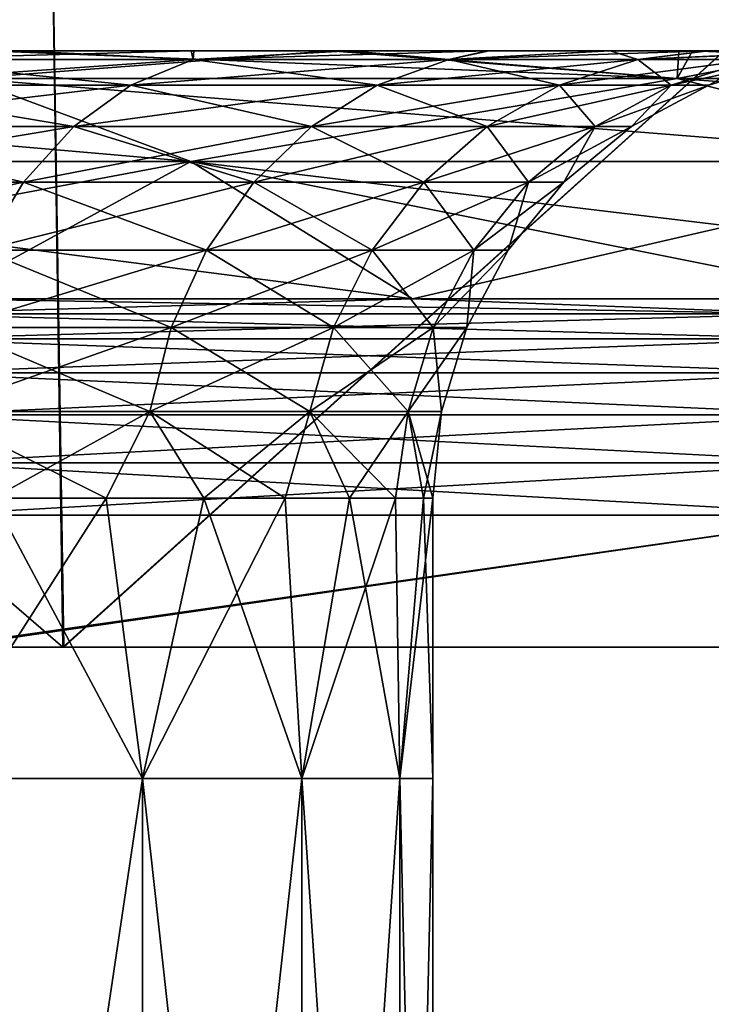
# Model space of a CAD drawing. Header units: millimetres. Extents: x -6.5 to 6.5, y -3 to 1.2.
# Tile 30 of 43: x 1.023 to 1.487, y -0.239 to 0.421. Entities that reach past the tile are written whole.
import ezdxf

# ---------------------------------------------------------------- set-up
doc = ezdxf.new("R2010")
doc.units = ezdxf.units.MM
doc.header["$LTSCALE"] = 65.185185
for name, color, linetype in [('1', 7, 'CONTINUOUS'), ('2', 7, 'CONTINUOUS'), ('3', 7, 'CONTINUOUS'), ('37', 7, 'CONTINUOUS'), ('38', 7, 'CONTINUOUS'), ('39', 7, 'CONTINUOUS'), ('4', 7, 'CONTINUOUS'), ('40', 7, 'CONTINUOUS'), ('41', 7, 'CONTINUOUS'), ('42', 7, 'CONTINUOUS'), ('43', 7, 'CONTINUOUS'), ('44', 7, 'CONTINUOUS'), ('45', 7, 'CONTINUOUS'), ('7', 7, 'CONTINUOUS')]:
    doc.layers.add(name, color=color, linetype=linetype)

msp = doc.modelspace()

# ---------------------------------------------------------------- linework, layer by layer
at = {"layer": '1', "linetype": 'Continuous'}
for points in [[(1.58679, 0.08859, -5.30024), (0.96074, 0.08859, -5.44862), (0.96704, 0, -5.47159), (1.58679, 0.08859, -5.30024)], [(1.59999, 0, -5.32081), (1.58679, 0.08859, -5.30024), (0.96704, 0, -5.47159), (1.59999, 0, -5.32081)]]:
    msp.add_3dface(points, dxfattribs=at)
at = {"layer": '2', "linetype": 'Continuous'}
for points in [[(1.58679, 0.08859, 5.30024), (0.97356, 0, 5.47043), (0.96074, 0.08859, 5.44862), (1.58679, 0.08859, 5.30024)], [(1.60629, 0, 5.31891), (0.97356, 0, 5.47043), (1.58679, 0.08859, 5.30024), (1.60629, 0, 5.31891)]]:
    msp.add_3dface(points, dxfattribs=at)
at = {"layer": '3', "linetype": 'Continuous'}
for points in [[(0.35147, 0, 6.49041), (0.43168, 0, 6.12165), (1.05177, 0, 6.41434), (0.35147, 0, 6.49041)], [(1.05248, 0, -6.41422), (0.46733, 0, -5.53655), (0.35219, 0, -6.49037), (1.05248, 0, -6.41422)], [(0.43168, 0, 6.12165), (0.97356, 0, 5.47043), (1.29502, 0, 6.12165), (0.43168, 0, 6.12165)], [(0.43168, 0, 6.12165), (1.29502, 0, 6.12165), (1.05177, 0, 6.41434), (0.43168, 0, 6.12165)], [(0.96704, 0, -5.47159), (0.46733, 0, -5.53655), (1.1993, 0, -5.52999), (0.96704, 0, -5.47159)], [(1.1993, 0, -5.52999), (0.46733, 0, -5.53655), (1.05248, 0, -6.41422), (1.1993, 0, -5.52999)], [(1.59999, 0, -5.32081), (0.96704, 0, -5.47159), (1.1993, 0, -5.52999), (1.59999, 0, -5.32081)], [(0.97356, 0, 5.47043), (1.60629, 0, 5.31891), (1.29502, 0, 6.12165), (0.97356, 0, 5.47043)], [(1.29502, 0, 6.12165), (1.74003, 0, 6.2627), (1.05177, 0, 6.41434), (1.29502, 0, 6.12165)], [(1.74072, 0, -6.26251), (1.1993, 0, -5.52999), (1.05248, 0, -6.41422), (1.74072, 0, -6.26251)], [(1.59999, 0, -5.32081), (1.1993, 0, -5.52999), (1.93228, 0, -5.52999), (1.59999, 0, -5.32081)], [(1.93228, 0, -5.52999), (1.1993, 0, -5.52999), (1.74072, 0, -6.26251), (1.93228, 0, -5.52999)], [(1.60629, 0, 5.31891), (2.06702, 0, 5.15739), (1.29502, 0, 6.12165), (1.60629, 0, 5.31891)], [(1.29502, 0, 6.12165), (2.06702, 0, 5.15739), (2.16087, 0, 6.13027), (1.29502, 0, 6.12165)], [(1.29502, 0, 6.12165), (2.16087, 0, 6.13027), (1.74003, 0, 6.2627), (1.29502, 0, 6.12165)]]:
    msp.add_3dface(points, dxfattribs=at)
at = {"layer": '37', "linetype": 'Continuous'}
for points in [[(0.96882, 0.2337, 5.28665), (1.28625, 0.2337, 5.21851), (0.93961, 0.22361, 5.32879), (0.96882, 0.2337, 5.28665)], [(0.93961, 0.22361, 5.32879), (1.28625, 0.2337, 5.21851), (1.55189, 0.22361, 5.18367), (0.93961, 0.22361, 5.32879)], [(1.28625, 0.2337, 5.21851), (1.59899, 0.2337, 5.13133), (1.55189, 0.22361, 5.18367), (1.28625, 0.2337, 5.21851)], [(0.93961, 0.22361, 5.32879), (1.55189, 0.22361, 5.18367), (0.94548, 0.20686, 5.36207), (0.93961, 0.22361, 5.32879)], [(0.94548, 0.20686, 5.36207), (1.55189, 0.22361, 5.18367), (1.56158, 0.20686, 5.21605), (0.94548, 0.20686, 5.36207)], [(0.94548, 0.20686, 5.36207), (1.56158, 0.20686, 5.21605), (0.9507, 0.18407, 5.39166), (0.94548, 0.20686, 5.36207)], [(0.9507, 0.18407, 5.39166), (1.56158, 0.20686, 5.21605), (1.5702, 0.18407, 5.24484), (0.9507, 0.18407, 5.39166)], [(0.9507, 0.18407, 5.39166), (1.5702, 0.18407, 5.24484), (0.95508, 0.15604, 5.41652), (0.9507, 0.18407, 5.39166)], [(0.95508, 0.15604, 5.41652), (1.5702, 0.18407, 5.24484), (1.57744, 0.15604, 5.26901), (0.95508, 0.15604, 5.41652)], [(0.95508, 0.15604, 5.41652), (1.57744, 0.15604, 5.26901), (0.95847, 0.12377, 5.43574), (0.95508, 0.15604, 5.41652)], [(0.95847, 0.12377, 5.43574), (1.57744, 0.15604, 5.26901), (1.58304, 0.12377, 5.28772), (0.95847, 0.12377, 5.43574)], [(0.96074, 0.08859, 5.44862), (0.95847, 0.12377, 5.43574), (1.58304, 0.12377, 5.28772), (0.96074, 0.08859, 5.44862)], [(1.58679, 0.08859, 5.30024), (0.96074, 0.08859, 5.44862), (1.58304, 0.12377, 5.28772), (1.58679, 0.08859, 5.30024)]]:
    msp.add_3dface(points, dxfattribs=at)
at = {"layer": '38', "linetype": 'Continuous'}
for points in [[(1.46374, 0.38148, 3.85957), (0.98785, 0.38148, 4.00786), (1.23164, 0.4, 3.27613), (1.46374, 0.38148, 3.85957)], [(1.23164, 0.4, 3.27613), (0.98785, 0.38148, 4.00786), (0.99207, 0.4, 3.35634), (1.23164, 0.4, 3.27613)], [(1.46494, 0.4, 3.1786), (1.46374, 0.38148, 3.85957), (1.23164, 0.4, 3.27613), (1.46494, 0.4, 3.1786)], [(1.91829, 0.38148, 3.65499), (1.46374, 0.38148, 3.85957), (1.5601, 0.4, 3.13299), (1.91829, 0.38148, 3.65499)], [(1.5601, 0.4, 3.13299), (1.46374, 0.38148, 3.85957), (1.46494, 0.4, 3.1786), (1.5601, 0.4, 3.13299)], [(1.13772, 0.32591, 4.61591), (0.57304, 0.32591, 4.71939), (0.98785, 0.38148, 4.00786), (1.13772, 0.32591, 4.61591)], [(1.46374, 0.38148, 3.85957), (1.13772, 0.32591, 4.61591), (0.98785, 0.38148, 4.00786), (1.46374, 0.38148, 3.85957)], [(1.68581, 0.32591, 4.44512), (1.13772, 0.32591, 4.61591), (1.46374, 0.38148, 3.85957), (1.68581, 0.32591, 4.44512)], [(1.91829, 0.38148, 3.65499), (1.68581, 0.32591, 4.44512), (1.46374, 0.38148, 3.85957), (1.91829, 0.38148, 3.65499)], [(1.13772, 0.32591, 4.61591), (0.64785, 0.2337, 5.3355), (0.57304, 0.32591, 4.71939), (1.13772, 0.32591, 4.61591)], [(0.96882, 0.2337, 5.28665), (0.64785, 0.2337, 5.3355), (1.13772, 0.32591, 4.61591), (0.96882, 0.2337, 5.28665)], [(1.28625, 0.2337, 5.21851), (0.96882, 0.2337, 5.28665), (1.13772, 0.32591, 4.61591), (1.28625, 0.2337, 5.21851)], [(1.68581, 0.32591, 4.44512), (1.28625, 0.2337, 5.21851), (1.13772, 0.32591, 4.61591), (1.68581, 0.32591, 4.44512)], [(1.59899, 0.2337, 5.13133), (1.28625, 0.2337, 5.21851), (1.68581, 0.32591, 4.44512), (1.59899, 0.2337, 5.13133)]]:
    msp.add_3dface(points, dxfattribs=at)
at = {"layer": '39', "linetype": 'Continuous'}
for points in [[(1.46374, 0.38148, -3.85957), (1.00148, 0.4, -3.35354), (0.98785, 0.38148, -4.00786), (1.46374, 0.38148, -3.85957)], [(1.24097, 0.4, -3.27261), (1.00148, 0.4, -3.35354), (1.46374, 0.38148, -3.85957), (1.24097, 0.4, -3.27261)], [(1.47413, 0.4, -3.17435), (1.24097, 0.4, -3.27261), (1.46374, 0.38148, -3.85957), (1.47413, 0.4, -3.17435)], [(1.91829, 0.38148, -3.65499), (1.47413, 0.4, -3.17435), (1.46374, 0.38148, -3.85957), (1.91829, 0.38148, -3.65499)], [(1.56007, 0.4, -3.13301), (1.47413, 0.4, -3.17435), (1.91829, 0.38148, -3.65499), (1.56007, 0.4, -3.13301)], [(0.57304, 0.32591, -4.71939), (1.13772, 0.32591, -4.61591), (0.49755, 0.38148, -4.09771), (0.57304, 0.32591, -4.71939)], [(1.13772, 0.32591, -4.61591), (0.98785, 0.38148, -4.00786), (0.49755, 0.38148, -4.09771), (1.13772, 0.32591, -4.61591)], [(1.13772, 0.32591, -4.61591), (1.68581, 0.32591, -4.44512), (0.98785, 0.38148, -4.00786), (1.13772, 0.32591, -4.61591)], [(1.68581, 0.32591, -4.44512), (1.46374, 0.38148, -3.85957), (0.98785, 0.38148, -4.00786), (1.68581, 0.32591, -4.44512)], [(1.68581, 0.32591, -4.44512), (2.20932, 0.32591, -4.2095), (1.46374, 0.38148, -3.85957), (1.68581, 0.32591, -4.44512)], [(2.20932, 0.32591, -4.2095), (1.91829, 0.38148, -3.65499), (1.46374, 0.38148, -3.85957), (2.20932, 0.32591, -4.2095)], [(0.96882, 0.2337, -5.28665), (1.28625, 0.2337, -5.21851), (0.57304, 0.32591, -4.71939), (0.96882, 0.2337, -5.28665)], [(0.57304, 0.32591, -4.71939), (1.28625, 0.2337, -5.21851), (1.13772, 0.32591, -4.61591), (0.57304, 0.32591, -4.71939)], [(1.59899, 0.2337, -5.13133), (1.90589, 0.2337, -5.02542), (1.13772, 0.32591, -4.61591), (1.59899, 0.2337, -5.13133)], [(1.13772, 0.32591, -4.61591), (1.90589, 0.2337, -5.02542), (1.68581, 0.32591, -4.44512), (1.13772, 0.32591, -4.61591)], [(1.28625, 0.2337, -5.21851), (1.59899, 0.2337, -5.13133), (1.13772, 0.32591, -4.61591), (1.28625, 0.2337, -5.21851)]]:
    msp.add_3dface(points, dxfattribs=at)
at = {"layer": '4', "linetype": 'Continuous'}
for points in [[(1.04299, 0.60714, -6.36195), (0.35219, 0, -6.49037), (0.34903, 0.60714, -6.43743), (1.04299, 0.60714, -6.36195)], [(1.05248, 0, -6.41422), (0.35219, 0, -6.49037), (1.04299, 0.60714, -6.36195), (1.05248, 0, -6.41422)], [(1.72472, 0.60714, -6.21189), (1.05248, 0, -6.41422), (1.04299, 0.60714, -6.36195), (1.72472, 0.60714, -6.21189)], [(1.74072, 0, -6.26251), (1.05248, 0, -6.41422), (1.72472, 0.60714, -6.21189), (1.74072, 0, -6.26251)]]:
    msp.add_3dface(points, dxfattribs=at)
at = {"layer": '40', "linetype": 'Continuous'}
for points in [[(1.55189, 0.22361, -5.18367), (0.96882, 0.2337, -5.28665), (0.93961, 0.22361, -5.32879), (1.55189, 0.22361, -5.18367)], [(1.28625, 0.2337, -5.21851), (0.96882, 0.2337, -5.28665), (1.55189, 0.22361, -5.18367), (1.28625, 0.2337, -5.21851)], [(1.59899, 0.2337, -5.13133), (1.28625, 0.2337, -5.21851), (1.55189, 0.22361, -5.18367), (1.59899, 0.2337, -5.13133)], [(1.55189, 0.22361, -5.18367), (0.93961, 0.22361, -5.32879), (1.56158, 0.20686, -5.21605), (1.55189, 0.22361, -5.18367)], [(0.93961, 0.22361, -5.32879), (0.94548, 0.20686, -5.36207), (1.56158, 0.20686, -5.21605), (0.93961, 0.22361, -5.32879)], [(0.9507, 0.18407, -5.39166), (1.5702, 0.18407, -5.24484), (0.94548, 0.20686, -5.36207), (0.9507, 0.18407, -5.39166)], [(0.94548, 0.20686, -5.36207), (1.5702, 0.18407, -5.24484), (1.56158, 0.20686, -5.21605), (0.94548, 0.20686, -5.36207)], [(0.95508, 0.15604, -5.41652), (1.57744, 0.15604, -5.26901), (0.9507, 0.18407, -5.39166), (0.95508, 0.15604, -5.41652)], [(0.9507, 0.18407, -5.39166), (1.57744, 0.15604, -5.26901), (1.5702, 0.18407, -5.24484), (0.9507, 0.18407, -5.39166)], [(0.95847, 0.12377, -5.43574), (1.58304, 0.12377, -5.28772), (0.95508, 0.15604, -5.41652), (0.95847, 0.12377, -5.43574)], [(0.95508, 0.15604, -5.41652), (1.58304, 0.12377, -5.28772), (1.57744, 0.15604, -5.26901), (0.95508, 0.15604, -5.41652)], [(0.96074, 0.08859, -5.44862), (1.58679, 0.08859, -5.30024), (0.95847, 0.12377, -5.43574), (0.96074, 0.08859, -5.44862)], [(0.95847, 0.12377, -5.43574), (1.58679, 0.08859, -5.30024), (1.58304, 0.12377, -5.28772), (0.95847, 0.12377, -5.43574)]]:
    msp.add_3dface(points, dxfattribs=at)
at = {"layer": '41', "linetype": 'Continuous'}
for points in [[(1.5601, 0.4, 3.13299), (1.46494, 0.4, 3.1786), (0.58806, 0.4, 2.79365), (1.5601, 0.4, 3.13299)], [(1.55903, 0.4, 2.20314), (1.5601, 0.4, 3.13299), (0.58806, 0.4, 2.79365), (1.55903, 0.4, 2.20314)], [(1.46494, 0.4, 3.1786), (1.23164, 0.4, 3.27613), (0.58806, 0.4, 2.79365), (1.46494, 0.4, 3.1786)], [(1.23164, 0.4, 3.27613), (0.99207, 0.4, 3.35634), (0.58806, 0.4, 2.79365), (1.23164, 0.4, 3.27613)], [(0.58839, 0.4, -3.45011), (1.56007, 0.4, -3.13301), (0.58806, 0.4, -2.7938), (0.58839, 0.4, -3.45011)], [(1.56007, 0.4, -3.13301), (1.55903, 0.4, -2.2032), (0.58806, 0.4, -2.7938), (1.56007, 0.4, -3.13301)], [(1.55903, 0.4, -2.2032), (1.55903, 0.4, -1.27526), (0.58806, 0.4, -2.13948), (1.55903, 0.4, -2.2032)], [(1.55903, 0.4, -2.2032), (0.58806, 0.4, -2.13948), (0.58806, 0.4, -2.7938), (1.55903, 0.4, -2.2032)], [(1.55903, 0.4, -1.27526), (0.58948, 0.4, -1.48743), (0.58806, 0.4, -2.13948), (1.55903, 0.4, -1.27526)], [(0.58959, 0.4, 1.48738), (1.55903, 0.4, 2.20314), (0.58806, 0.4, 2.13929), (0.58959, 0.4, 1.48738)], [(0.58806, 0.4, 2.13929), (1.55903, 0.4, 2.20314), (0.58806, 0.4, 2.79365), (0.58806, 0.4, 2.13929)], [(0.58839, 0.4, -3.45011), (1.00148, 0.4, -3.35354), (1.24097, 0.4, -3.27261), (0.58839, 0.4, -3.45011)], [(0.58839, 0.4, -3.45011), (1.24097, 0.4, -3.27261), (1.47413, 0.4, -3.17435), (0.58839, 0.4, -3.45011)], [(0.58839, 0.4, -3.45011), (1.47413, 0.4, -3.17435), (1.56007, 0.4, -3.13301), (0.58839, 0.4, -3.45011)], [(0.58948, 0.4, -1.48743), (1.55903, 0.4, -1.27526), (0.61559, 0.4, -1.47684), (0.58948, 0.4, -1.48743)], [(0.61797, 0.4, 1.47584), (1.55903, 0.4, 2.20314), (0.58959, 0.4, 1.48738), (0.61797, 0.4, 1.47584)], [(0.61559, 0.4, -1.47684), (1.55903, 0.4, -1.27526), (0.75693, 0.4, -1.40904), (0.61559, 0.4, -1.47684)], [(0.75925, 0.4, 1.40776), (1.55903, 0.4, 2.20314), (0.61797, 0.4, 1.47584), (0.75925, 0.4, 1.40776)], [(0.75693, 0.4, -1.40904), (1.55903, 0.4, -1.27526), (0.89362, 0.4, -1.32609), (0.75693, 0.4, -1.40904)], [(0.89587, 0.4, 1.32451), (1.55903, 0.4, 2.20314), (0.75925, 0.4, 1.40776), (0.89587, 0.4, 1.32451)], [(0.89362, 0.4, -1.32609), (1.55903, 0.4, -1.27526), (1.02186, 0.4, -1.23053), (0.89362, 0.4, -1.32609)], [(1.55903, 0.4, 1.27523), (1.55903, 0.4, 2.20314), (0.89587, 0.4, 1.32451), (1.55903, 0.4, 1.27523)], [(1.02401, 0.4, 1.22869), (1.55903, 0.4, 1.27523), (0.89587, 0.4, 1.32451), (1.02401, 0.4, 1.22869)], [(1.02186, 0.4, -1.23053), (1.55903, 0.4, -1.27526), (1.13783, 0.4, -1.12487), (1.02186, 0.4, -1.23053)], [(1.13981, 0.4, 1.12286), (1.55903, 0.4, 1.27523), (1.02401, 0.4, 1.22869), (1.13981, 0.4, 1.12286)], [(1.13783, 0.4, -1.12487), (1.55903, 0.4, -1.27526), (1.24217, 0.4, -1.00709), (1.13783, 0.4, -1.12487)], [(1.24388, 0.4, 1.00502), (1.55903, 0.4, 1.27523), (1.13981, 0.4, 1.12286), (1.24388, 0.4, 1.00502)], [(1.24217, 0.4, -1.00709), (1.55903, 0.4, -1.27526), (1.33637, 0.4, -0.87674), (1.24217, 0.4, -1.00709)], [(1.33773, 0.4, 0.8747), (1.55903, 0.4, 1.27523), (1.24388, 0.4, 1.00502), (1.33773, 0.4, 0.8747)], [(1.33637, 0.4, -0.87674), (1.55903, 0.4, -1.27526), (1.41786, 0.4, -0.73871), (1.33637, 0.4, -0.87674)], [(1.41886, 0.4, 0.73677), (1.55903, 0.4, 1.27523), (1.33773, 0.4, 0.8747), (1.41886, 0.4, 0.73677)], [(1.41786, 0.4, -0.73871), (1.55903, 0.4, -1.27526), (1.48411, 0.4, -0.59787), (1.41786, 0.4, -0.73871)], [(1.48481, 0.4, 0.59614), (1.55903, 0.4, 1.27523), (1.41886, 0.4, 0.73677), (1.48481, 0.4, 0.59614)], [(1.55903, 0.4, -1.27526), (1.56242, 0.4, -0.34837), (1.48411, 0.4, -0.59787), (1.55903, 0.4, -1.27526)], [(1.56249, 0.4, 0.34837), (1.55903, 0.4, 1.27523), (1.48481, 0.4, 0.59614), (1.56249, 0.4, 0.34837)]]:
    msp.add_3dface(points, dxfattribs=at)
at = {"layer": '42', "linetype": 'Continuous'}
for points in [[(1.02186, 0.4, -1.23053), (1.13783, 0.4, -1.12487), (0.92894, 0.39424, -1.23012), (1.02186, 0.4, -1.23053)], [(0.92894, 0.39424, -1.23012), (1.13783, 0.4, -1.12487), (1.13916, 0.39424, -1.03848), (0.92894, 0.39424, -1.23012)], [(1.13783, 0.4, -1.12487), (1.24217, 0.4, -1.00709), (1.13916, 0.39424, -1.03848), (1.13783, 0.4, -1.12487)], [(1.24217, 0.4, -1.00709), (1.33637, 0.4, -0.87674), (1.13916, 0.39424, -1.03848), (1.24217, 0.4, -1.00709)], [(1.13916, 0.39424, -1.03848), (1.33637, 0.4, -0.87674), (1.31059, 0.39424, -0.81148), (1.13916, 0.39424, -1.03848)], [(1.33637, 0.4, -0.87674), (1.41786, 0.4, -0.73871), (1.31059, 0.39424, -0.81148), (1.33637, 0.4, -0.87674)], [(1.41786, 0.4, -0.73871), (1.48411, 0.4, -0.59787), (1.31059, 0.39424, -0.81148), (1.41786, 0.4, -0.73871)], [(1.31059, 0.39424, -0.81148), (1.48411, 0.4, -0.59787), (1.43738, 0.39424, -0.55684), (1.31059, 0.39424, -0.81148)], [(1.56242, 0.4, -0.34837), (1.57085, 0.4, -0.30779), (1.43738, 0.39424, -0.55684), (1.56242, 0.4, -0.34837)], [(1.48411, 0.4, -0.59787), (1.56242, 0.4, -0.34837), (1.43738, 0.39424, -0.55684), (1.48411, 0.4, -0.59787)], [(1.43738, 0.39424, -0.55684), (1.57085, 0.4, -0.30779), (1.51523, 0.39424, -0.28324), (1.43738, 0.39424, -0.55684)], [(0.92894, 0.39424, -1.23012), (1.13916, 0.39424, -1.03848), (0.895, 0.37714, -1.18517), (0.92894, 0.39424, -1.23012)], [(0.895, 0.37714, -1.18517), (1.13916, 0.39424, -1.03848), (1.09753, 0.37714, -1.00053), (0.895, 0.37714, -1.18517)], [(1.13916, 0.39424, -1.03848), (1.31059, 0.39424, -0.81148), (1.09753, 0.37714, -1.00053), (1.13916, 0.39424, -1.03848)], [(1.09753, 0.37714, -1.00053), (1.31059, 0.39424, -0.81148), (1.26269, 0.37714, -0.78183), (1.09753, 0.37714, -1.00053)], [(1.31059, 0.39424, -0.81148), (1.43738, 0.39424, -0.55684), (1.26269, 0.37714, -0.78183), (1.31059, 0.39424, -0.81148)], [(1.26269, 0.37714, -0.78183), (1.43738, 0.39424, -0.55684), (1.38485, 0.37714, -0.53649), (1.26269, 0.37714, -0.78183)], [(1.43738, 0.39424, -0.55684), (1.51523, 0.39424, -0.28324), (1.38485, 0.37714, -0.53649), (1.43738, 0.39424, -0.55684)], [(1.38485, 0.37714, -0.53649), (1.51523, 0.39424, -0.28324), (1.45985, 0.37714, -0.27289), (1.38485, 0.37714, -0.53649)], [(1.51523, 0.39424, -0.28324), (1.54147, 0.39424, 0), (1.45985, 0.37714, -0.27289), (1.51523, 0.39424, -0.28324)], [(1.45985, 0.37714, -0.27289), (1.54147, 0.39424, 0), (1.48514, 0.37714, 0), (1.45985, 0.37714, -0.27289)], [(0.895, 0.37714, -1.18517), (1.09753, 0.37714, -1.00053), (0.86371, 0.34938, -1.14374), (0.895, 0.37714, -1.18517)], [(0.86371, 0.34938, -1.14374), (1.09753, 0.37714, -1.00053), (1.05917, 0.34938, -0.96556), (0.86371, 0.34938, -1.14374)], [(1.09753, 0.37714, -1.00053), (1.26269, 0.37714, -0.78183), (1.05917, 0.34938, -0.96556), (1.09753, 0.37714, -1.00053)], [(1.05917, 0.34938, -0.96556), (1.26269, 0.37714, -0.78183), (1.21856, 0.34938, -0.7545), (1.05917, 0.34938, -0.96556)], [(1.26269, 0.37714, -0.78183), (1.38485, 0.37714, -0.53649), (1.21856, 0.34938, -0.7545), (1.26269, 0.37714, -0.78183)], [(1.21856, 0.34938, -0.7545), (1.38485, 0.37714, -0.53649), (1.33645, 0.34938, -0.51774), (1.21856, 0.34938, -0.7545)], [(1.38485, 0.37714, -0.53649), (1.45985, 0.37714, -0.27289), (1.33645, 0.34938, -0.51774), (1.38485, 0.37714, -0.53649)], [(1.33645, 0.34938, -0.51774), (1.45985, 0.37714, -0.27289), (1.40883, 0.34938, -0.26336), (1.33645, 0.34938, -0.51774)], [(1.45985, 0.37714, -0.27289), (1.48514, 0.37714, 0), (1.40883, 0.34938, -0.26336), (1.45985, 0.37714, -0.27289)], [(1.40883, 0.34938, -0.26336), (1.48514, 0.37714, 0), (1.43323, 0.34938, 0), (1.40883, 0.34938, -0.26336)], [(0.86371, 0.34938, -1.14374), (1.05917, 0.34938, -0.96556), (0.8363, 0.31201, -1.10744), (0.86371, 0.34938, -1.14374)], [(0.8363, 0.31201, -1.10744), (1.05917, 0.34938, -0.96556), (1.02555, 0.31201, -0.93492), (0.8363, 0.31201, -1.10744)], [(1.05917, 0.34938, -0.96556), (1.21856, 0.34938, -0.7545), (1.02555, 0.31201, -0.93492), (1.05917, 0.34938, -0.96556)], [(1.02555, 0.31201, -0.93492), (1.21856, 0.34938, -0.7545), (1.17988, 0.31201, -0.73055), (1.02555, 0.31201, -0.93492)], [(1.21856, 0.34938, -0.7545), (1.33645, 0.34938, -0.51774), (1.17988, 0.31201, -0.73055), (1.21856, 0.34938, -0.7545)], [(1.17988, 0.31201, -0.73055), (1.33645, 0.34938, -0.51774), (1.29403, 0.31201, -0.50131), (1.17988, 0.31201, -0.73055)], [(1.33645, 0.34938, -0.51774), (1.40883, 0.34938, -0.26336), (1.29403, 0.31201, -0.50131), (1.33645, 0.34938, -0.51774)], [(1.29403, 0.31201, -0.50131), (1.40883, 0.34938, -0.26336), (1.36411, 0.31201, -0.255), (1.29403, 0.31201, -0.50131)], [(1.40883, 0.34938, -0.26336), (1.43323, 0.34938, 0), (1.36411, 0.31201, -0.255), (1.40883, 0.34938, -0.26336)], [(1.36411, 0.31201, -0.255), (1.43323, 0.34938, 0), (1.38774, 0.31201, 0), (1.36411, 0.31201, -0.255)], [(0.8363, 0.31201, -1.10744), (1.02555, 0.31201, -0.93492), (0.81381, 0.26648, -1.07767), (0.8363, 0.31201, -1.10744)], [(0.81381, 0.26648, -1.07767), (1.02555, 0.31201, -0.93492), (0.99798, 0.26648, -0.90978), (0.81381, 0.26648, -1.07767)], [(1.02555, 0.31201, -0.93492), (1.17988, 0.31201, -0.73055), (0.99798, 0.26648, -0.90978), (1.02555, 0.31201, -0.93492)], [(0.99798, 0.26648, -0.90978), (1.17988, 0.31201, -0.73055), (1.14816, 0.26648, -0.71091), (0.99798, 0.26648, -0.90978)], [(1.17988, 0.31201, -0.73055), (1.29403, 0.31201, -0.50131), (1.14816, 0.26648, -0.71091), (1.17988, 0.31201, -0.73055)], [(1.14816, 0.26648, -0.71091), (1.29403, 0.31201, -0.50131), (1.25924, 0.26648, -0.48783), (1.14816, 0.26648, -0.71091)], [(1.29403, 0.31201, -0.50131), (1.36411, 0.31201, -0.255), (1.25924, 0.26648, -0.48783), (1.29403, 0.31201, -0.50131)], [(1.25924, 0.26648, -0.48783), (1.36411, 0.31201, -0.255), (1.32743, 0.26648, -0.24814), (1.25924, 0.26648, -0.48783)], [(1.36411, 0.31201, -0.255), (1.38774, 0.31201, 0), (1.32743, 0.26648, -0.24814), (1.36411, 0.31201, -0.255)], [(1.32743, 0.26648, -0.24814), (1.38774, 0.31201, 0), (1.35043, 0.26648, 0), (1.32743, 0.26648, -0.24814)], [(0.99798, 0.26648, -0.90978), (1.14816, 0.26648, -0.71091), (0.9775, 0.21453, -0.89111), (0.99798, 0.26648, -0.90978)], [(0.9775, 0.21453, -0.89111), (1.14816, 0.26648, -0.71091), (1.1246, 0.21453, -0.69632), (0.9775, 0.21453, -0.89111)], [(1.14816, 0.26648, -0.71091), (1.25924, 0.26648, -0.48783), (1.1246, 0.21453, -0.69632), (1.14816, 0.26648, -0.71091)], [(1.1246, 0.21453, -0.69632), (1.25924, 0.26648, -0.48783), (1.2334, 0.21453, -0.47782), (1.1246, 0.21453, -0.69632)], [(1.25924, 0.26648, -0.48783), (1.32743, 0.26648, -0.24814), (1.2334, 0.21453, -0.47782), (1.25924, 0.26648, -0.48783)], [(1.2334, 0.21453, -0.47782), (1.32743, 0.26648, -0.24814), (1.3002, 0.21453, -0.24305), (1.2334, 0.21453, -0.47782)], [(1.32743, 0.26648, -0.24814), (1.35043, 0.26648, 0), (1.3002, 0.21453, -0.24305), (1.32743, 0.26648, -0.24814)], [(1.3002, 0.21453, -0.24305), (1.35043, 0.26648, 0), (1.32272, 0.21453, 0), (1.3002, 0.21453, -0.24305)], [(0.9775, 0.21453, -0.89111), (1.1246, 0.21453, -0.69632), (0.96492, 0.15818, -0.87964), (0.9775, 0.21453, -0.89111)], [(0.96492, 0.15818, -0.87964), (1.1246, 0.21453, -0.69632), (1.11012, 0.15818, -0.68736), (0.96492, 0.15818, -0.87964)], [(1.1246, 0.21453, -0.69632), (1.2334, 0.21453, -0.47782), (1.11012, 0.15818, -0.68736), (1.1246, 0.21453, -0.69632)], [(1.11012, 0.15818, -0.68736), (1.2334, 0.21453, -0.47782), (1.21752, 0.15818, -0.47167), (1.11012, 0.15818, -0.68736)], [(1.2334, 0.21453, -0.47782), (1.3002, 0.21453, -0.24305), (1.21752, 0.15818, -0.47167), (1.2334, 0.21453, -0.47782)], [(1.21752, 0.15818, -0.47167), (1.3002, 0.21453, -0.24305), (1.28346, 0.15818, -0.23992), (1.21752, 0.15818, -0.47167)], [(1.3002, 0.21453, -0.24305), (1.32272, 0.21453, 0), (1.28346, 0.15818, -0.23992), (1.3002, 0.21453, -0.24305)], [(1.28346, 0.15818, -0.23992), (1.32272, 0.21453, 0), (1.3057, 0.15818, 0), (1.28346, 0.15818, -0.23992)], [(0.96492, 0.15818, -0.87964), (1.11012, 0.15818, -0.68736), (1.00491, 0.1, -0.82471), (0.96492, 0.15818, -0.87964)], [(1.00491, 0.1, -0.82471), (1.11012, 0.15818, -0.68736), (1.08091, 0.1, -0.72224), (1.00491, 0.1, -0.82471)], [(1.08091, 0.1, -0.72224), (1.11012, 0.15818, -0.68736), (1.1465, 0.1, -0.61282), (1.08091, 0.1, -0.72224)], [(1.11012, 0.15818, -0.68736), (1.21752, 0.15818, -0.47167), (1.1465, 0.1, -0.61282), (1.11012, 0.15818, -0.68736)], [(1.1465, 0.1, -0.61282), (1.21752, 0.15818, -0.47167), (1.20104, 0.1, -0.49749), (1.1465, 0.1, -0.61282)], [(1.20104, 0.1, -0.49749), (1.21752, 0.15818, -0.47167), (1.24402, 0.1, -0.37737), (1.20104, 0.1, -0.49749)], [(1.21752, 0.15818, -0.47167), (1.28346, 0.15818, -0.23992), (1.24402, 0.1, -0.37737), (1.21752, 0.15818, -0.47167)], [(1.24402, 0.1, -0.37737), (1.28346, 0.15818, -0.23992), (1.27502, 0.1, -0.25362), (1.24402, 0.1, -0.37737)], [(1.27502, 0.1, -0.25362), (1.28346, 0.15818, -0.23992), (1.29374, 0.1, -0.12742), (1.27502, 0.1, -0.25362)], [(1.28346, 0.15818, -0.23992), (1.3057, 0.15818, 0), (1.29374, 0.1, -0.12742), (1.28346, 0.15818, -0.23992)], [(1.29374, 0.1, -0.12742), (1.3057, 0.15818, 0), (1.3, 0.1), (1.29374, 0.1, -0.12742)]]:
    msp.add_3dface(points, dxfattribs=at)
at = {"layer": '43', "linetype": 'Continuous'}
for points in [[(1.02401, 0.4, 1.22869), (0.89587, 0.4, 1.32451), (0.92894, 0.39424, 1.23012), (1.02401, 0.4, 1.22869)], [(1.13916, 0.39424, 1.03848), (1.02401, 0.4, 1.22869), (0.92894, 0.39424, 1.23012), (1.13916, 0.39424, 1.03848)], [(1.13981, 0.4, 1.12286), (1.02401, 0.4, 1.22869), (1.13916, 0.39424, 1.03848), (1.13981, 0.4, 1.12286)], [(1.24388, 0.4, 1.00502), (1.13981, 0.4, 1.12286), (1.13916, 0.39424, 1.03848), (1.24388, 0.4, 1.00502)], [(1.31059, 0.39424, 0.81148), (1.24388, 0.4, 1.00502), (1.13916, 0.39424, 1.03848), (1.31059, 0.39424, 0.81148)], [(1.33773, 0.4, 0.8747), (1.24388, 0.4, 1.00502), (1.31059, 0.39424, 0.81148), (1.33773, 0.4, 0.8747)], [(1.41886, 0.4, 0.73677), (1.33773, 0.4, 0.8747), (1.31059, 0.39424, 0.81148), (1.41886, 0.4, 0.73677)], [(1.43738, 0.39424, 0.55684), (1.41886, 0.4, 0.73677), (1.31059, 0.39424, 0.81148), (1.43738, 0.39424, 0.55684)], [(1.48481, 0.4, 0.59614), (1.41886, 0.4, 0.73677), (1.43738, 0.39424, 0.55684), (1.48481, 0.4, 0.59614)], [(1.56249, 0.4, 0.34837), (1.48481, 0.4, 0.59614), (1.43738, 0.39424, 0.55684), (1.56249, 0.4, 0.34837)], [(1.51523, 0.39424, 0.28324), (1.56249, 0.4, 0.34837), (1.43738, 0.39424, 0.55684), (1.51523, 0.39424, 0.28324)], [(0.92894, 0.39424, 1.23012), (0.895, 0.37714, 1.18517), (1.09753, 0.37714, 1.00053), (0.92894, 0.39424, 1.23012)], [(1.13916, 0.39424, 1.03848), (0.92894, 0.39424, 1.23012), (1.09753, 0.37714, 1.00053), (1.13916, 0.39424, 1.03848)], [(1.13916, 0.39424, 1.03848), (1.09753, 0.37714, 1.00053), (1.26269, 0.37714, 0.78183), (1.13916, 0.39424, 1.03848)], [(1.31059, 0.39424, 0.81148), (1.13916, 0.39424, 1.03848), (1.26269, 0.37714, 0.78183), (1.31059, 0.39424, 0.81148)], [(1.31059, 0.39424, 0.81148), (1.26269, 0.37714, 0.78183), (1.38485, 0.37714, 0.53649), (1.31059, 0.39424, 0.81148)], [(1.43738, 0.39424, 0.55684), (1.31059, 0.39424, 0.81148), (1.38485, 0.37714, 0.53649), (1.43738, 0.39424, 0.55684)], [(1.43738, 0.39424, 0.55684), (1.38485, 0.37714, 0.53649), (1.45985, 0.37714, 0.27289), (1.43738, 0.39424, 0.55684)], [(1.51523, 0.39424, 0.28324), (1.43738, 0.39424, 0.55684), (1.45985, 0.37714, 0.27289), (1.51523, 0.39424, 0.28324)], [(1.48514, 0.37714, 0), (1.51523, 0.39424, 0.28324), (1.45985, 0.37714, 0.27289), (1.48514, 0.37714, 0)], [(1.48514, 0.37714, 0), (1.54147, 0.39424, 0), (1.51523, 0.39424, 0.28324), (1.48514, 0.37714, 0)], [(0.86371, 0.34938, 1.14374), (1.05917, 0.34938, 0.96556), (0.895, 0.37714, 1.18517), (0.86371, 0.34938, 1.14374)], [(0.895, 0.37714, 1.18517), (1.05917, 0.34938, 0.96556), (1.09753, 0.37714, 1.00053), (0.895, 0.37714, 1.18517)], [(1.05917, 0.34938, 0.96556), (1.21856, 0.34938, 0.7545), (1.09753, 0.37714, 1.00053), (1.05917, 0.34938, 0.96556)], [(1.09753, 0.37714, 1.00053), (1.21856, 0.34938, 0.7545), (1.26269, 0.37714, 0.78183), (1.09753, 0.37714, 1.00053)], [(1.21856, 0.34938, 0.7545), (1.33645, 0.34938, 0.51774), (1.26269, 0.37714, 0.78183), (1.21856, 0.34938, 0.7545)], [(1.26269, 0.37714, 0.78183), (1.33645, 0.34938, 0.51774), (1.38485, 0.37714, 0.53649), (1.26269, 0.37714, 0.78183)], [(1.33645, 0.34938, 0.51774), (1.40883, 0.34938, 0.26336), (1.38485, 0.37714, 0.53649), (1.33645, 0.34938, 0.51774)], [(1.38485, 0.37714, 0.53649), (1.40883, 0.34938, 0.26336), (1.45985, 0.37714, 0.27289), (1.38485, 0.37714, 0.53649)], [(1.40883, 0.34938, 0.26336), (1.43323, 0.34938, 0), (1.45985, 0.37714, 0.27289), (1.40883, 0.34938, 0.26336)], [(1.43323, 0.34938, 0), (1.48514, 0.37714, 0), (1.45985, 0.37714, 0.27289), (1.43323, 0.34938, 0)], [(0.8363, 0.31201, 1.10744), (1.02555, 0.31201, 0.93492), (0.86371, 0.34938, 1.14374), (0.8363, 0.31201, 1.10744)], [(0.86371, 0.34938, 1.14374), (1.02555, 0.31201, 0.93492), (1.05917, 0.34938, 0.96556), (0.86371, 0.34938, 1.14374)], [(1.02555, 0.31201, 0.93492), (1.17988, 0.31201, 0.73055), (1.05917, 0.34938, 0.96556), (1.02555, 0.31201, 0.93492)], [(1.05917, 0.34938, 0.96556), (1.17988, 0.31201, 0.73055), (1.21856, 0.34938, 0.7545), (1.05917, 0.34938, 0.96556)], [(1.17988, 0.31201, 0.73055), (1.29403, 0.31201, 0.50131), (1.21856, 0.34938, 0.7545), (1.17988, 0.31201, 0.73055)], [(1.21856, 0.34938, 0.7545), (1.29403, 0.31201, 0.50131), (1.33645, 0.34938, 0.51774), (1.21856, 0.34938, 0.7545)], [(1.29403, 0.31201, 0.50131), (1.36411, 0.31201, 0.255), (1.33645, 0.34938, 0.51774), (1.29403, 0.31201, 0.50131)], [(1.33645, 0.34938, 0.51774), (1.36411, 0.31201, 0.255), (1.40883, 0.34938, 0.26336), (1.33645, 0.34938, 0.51774)], [(1.36411, 0.31201, 0.255), (1.38774, 0.31201, 0), (1.40883, 0.34938, 0.26336), (1.36411, 0.31201, 0.255)], [(1.38774, 0.31201, 0), (1.43323, 0.34938, 0), (1.40883, 0.34938, 0.26336), (1.38774, 0.31201, 0)], [(0.8363, 0.31201, 1.10744), (0.99798, 0.26648, 0.90978), (1.02555, 0.31201, 0.93492), (0.8363, 0.31201, 1.10744)], [(0.99798, 0.26648, 0.90978), (1.14816, 0.26648, 0.71091), (1.02555, 0.31201, 0.93492), (0.99798, 0.26648, 0.90978)], [(1.02555, 0.31201, 0.93492), (1.14816, 0.26648, 0.71091), (1.17988, 0.31201, 0.73055), (1.02555, 0.31201, 0.93492)], [(1.14816, 0.26648, 0.71091), (1.25924, 0.26648, 0.48783), (1.17988, 0.31201, 0.73055), (1.14816, 0.26648, 0.71091)], [(1.17988, 0.31201, 0.73055), (1.25924, 0.26648, 0.48783), (1.29403, 0.31201, 0.50131), (1.17988, 0.31201, 0.73055)], [(1.25924, 0.26648, 0.48783), (1.32743, 0.26648, 0.24814), (1.29403, 0.31201, 0.50131), (1.25924, 0.26648, 0.48783)], [(1.29403, 0.31201, 0.50131), (1.32743, 0.26648, 0.24814), (1.36411, 0.31201, 0.255), (1.29403, 0.31201, 0.50131)], [(1.32743, 0.26648, 0.24814), (1.35043, 0.26648, 0), (1.36411, 0.31201, 0.255), (1.32743, 0.26648, 0.24814)], [(1.35043, 0.26648, 0), (1.38774, 0.31201, 0), (1.36411, 0.31201, 0.255), (1.35043, 0.26648, 0)], [(0.9775, 0.21453, 0.89111), (1.1246, 0.21453, 0.69632), (0.99798, 0.26648, 0.90978), (0.9775, 0.21453, 0.89111)], [(0.99798, 0.26648, 0.90978), (1.1246, 0.21453, 0.69632), (1.14816, 0.26648, 0.71091), (0.99798, 0.26648, 0.90978)], [(1.1246, 0.21453, 0.69632), (1.2334, 0.21453, 0.47782), (1.14816, 0.26648, 0.71091), (1.1246, 0.21453, 0.69632)], [(1.14816, 0.26648, 0.71091), (1.2334, 0.21453, 0.47782), (1.25924, 0.26648, 0.48783), (1.14816, 0.26648, 0.71091)], [(1.2334, 0.21453, 0.47782), (1.3002, 0.21453, 0.24305), (1.25924, 0.26648, 0.48783), (1.2334, 0.21453, 0.47782)], [(1.25924, 0.26648, 0.48783), (1.3002, 0.21453, 0.24305), (1.32743, 0.26648, 0.24814), (1.25924, 0.26648, 0.48783)], [(1.3002, 0.21453, 0.24305), (1.32272, 0.21453, 0), (1.32743, 0.26648, 0.24814), (1.3002, 0.21453, 0.24305)], [(1.32272, 0.21453, 0), (1.35043, 0.26648, 0), (1.32743, 0.26648, 0.24814), (1.32272, 0.21453, 0)], [(0.96492, 0.15818, 0.87964), (1.11012, 0.15818, 0.68736), (0.9775, 0.21453, 0.89111), (0.96492, 0.15818, 0.87964)], [(0.9775, 0.21453, 0.89111), (1.11012, 0.15818, 0.68736), (1.1246, 0.21453, 0.69632), (0.9775, 0.21453, 0.89111)], [(1.11012, 0.15818, 0.68736), (1.21752, 0.15818, 0.47167), (1.1246, 0.21453, 0.69632), (1.11012, 0.15818, 0.68736)], [(1.1246, 0.21453, 0.69632), (1.21752, 0.15818, 0.47167), (1.2334, 0.21453, 0.47782), (1.1246, 0.21453, 0.69632)], [(1.21752, 0.15818, 0.47167), (1.28346, 0.15818, 0.23992), (1.2334, 0.21453, 0.47782), (1.21752, 0.15818, 0.47167)], [(1.2334, 0.21453, 0.47782), (1.28346, 0.15818, 0.23992), (1.3002, 0.21453, 0.24305), (1.2334, 0.21453, 0.47782)], [(1.28346, 0.15818, 0.23992), (1.3057, 0.15818, 0), (1.3002, 0.21453, 0.24305), (1.28346, 0.15818, 0.23992)], [(1.3057, 0.15818, 0), (1.32272, 0.21453, 0), (1.3002, 0.21453, 0.24305), (1.3057, 0.15818, 0)], [(1.00491, 0.1, 0.82471), (1.08091, 0.1, 0.72224), (0.96492, 0.15818, 0.87964), (1.00491, 0.1, 0.82471)], [(0.96492, 0.15818, 0.87964), (1.08091, 0.1, 0.72224), (1.11012, 0.15818, 0.68736), (0.96492, 0.15818, 0.87964)], [(1.08091, 0.1, 0.72224), (1.1465, 0.1, 0.61282), (1.11012, 0.15818, 0.68736), (1.08091, 0.1, 0.72224)], [(1.1465, 0.1, 0.61282), (1.20104, 0.1, 0.49749), (1.11012, 0.15818, 0.68736), (1.1465, 0.1, 0.61282)], [(1.11012, 0.15818, 0.68736), (1.20104, 0.1, 0.49749), (1.21752, 0.15818, 0.47167), (1.11012, 0.15818, 0.68736)], [(1.20104, 0.1, 0.49749), (1.24402, 0.1, 0.37737), (1.21752, 0.15818, 0.47167), (1.20104, 0.1, 0.49749)], [(1.24402, 0.1, 0.37737), (1.27502, 0.1, 0.25362), (1.21752, 0.15818, 0.47167), (1.24402, 0.1, 0.37737)], [(1.21752, 0.15818, 0.47167), (1.27502, 0.1, 0.25362), (1.28346, 0.15818, 0.23992), (1.21752, 0.15818, 0.47167)], [(1.27502, 0.1, 0.25362), (1.29374, 0.1, 0.12742), (1.28346, 0.15818, 0.23992), (1.27502, 0.1, 0.25362)], [(1.3, 0.1), (1.3057, 0.15818, 0), (1.28346, 0.15818, 0.23992), (1.3, 0.1)], [(1.29374, 0.1, 0.12742), (1.3, 0.1), (1.28346, 0.15818, 0.23992), (1.29374, 0.1, 0.12742)]]:
    msp.add_3dface(points, dxfattribs=at)
at = {"layer": '44', "linetype": 'Continuous'}
for points in [[(1.10528, -0.08806, 0.68436), (1.00491, 0.1, 0.82471), (0.96071, -0.08806, 0.8758), (1.10528, -0.08806, 0.68436)], [(1.08091, 0.1, 0.72224), (1.00491, 0.1, 0.82471), (1.10528, -0.08806, 0.68436), (1.08091, 0.1, 0.72224)], [(1.1465, 0.1, 0.61282), (1.08091, 0.1, 0.72224), (1.10528, -0.08806, 0.68436), (1.1465, 0.1, 0.61282)], [(1.21221, -0.08806, 0.46961), (1.1465, 0.1, 0.61282), (1.10528, -0.08806, 0.68436), (1.21221, -0.08806, 0.46961)], [(1.20104, 0.1, 0.49749), (1.1465, 0.1, 0.61282), (1.21221, -0.08806, 0.46961), (1.20104, 0.1, 0.49749)], [(1.24402, 0.1, 0.37737), (1.20104, 0.1, 0.49749), (1.21221, -0.08806, 0.46961), (1.24402, 0.1, 0.37737)], [(1.27787, -0.08806, 0.23887), (1.24402, 0.1, 0.37737), (1.21221, -0.08806, 0.46961), (1.27787, -0.08806, 0.23887)], [(1.27502, 0.1, 0.25362), (1.24402, 0.1, 0.37737), (1.27787, -0.08806, 0.23887), (1.27502, 0.1, 0.25362)], [(1.29374, 0.1, 0.12742), (1.27502, 0.1, 0.25362), (1.27787, -0.08806, 0.23887), (1.29374, 0.1, 0.12742)], [(1.3, -0.08806), (1.29374, 0.1, 0.12742), (1.27787, -0.08806, 0.23887), (1.3, -0.08806)], [(1.3, 0.1), (1.29374, 0.1, 0.12742), (1.3, -0.08806), (1.3, 0.1)], [(1.10528, -0.08806, 0.68436), (0.96071, -0.08806, 0.8758), (1.10528, -1.05903, 0.68436), (1.10528, -0.08806, 0.68436)], [(0.96071, -0.08806, 0.8758), (0.96071, -1.05903, 0.8758), (1.10528, -1.05903, 0.68436), (0.96071, -0.08806, 0.8758)], [(1.21221, -0.08806, 0.46961), (1.10528, -0.08806, 0.68436), (1.21221, -1.05903, 0.46961), (1.21221, -0.08806, 0.46961)], [(1.10528, -0.08806, 0.68436), (1.10528, -1.05903, 0.68436), (1.21221, -1.05903, 0.46961), (1.10528, -0.08806, 0.68436)], [(1.27787, -0.08806, 0.23887), (1.21221, -0.08806, 0.46961), (1.27787, -1.05903, 0.23887), (1.27787, -0.08806, 0.23887)], [(1.21221, -0.08806, 0.46961), (1.21221, -1.05903, 0.46961), (1.27787, -1.05903, 0.23887), (1.21221, -0.08806, 0.46961)], [(1.3, -0.08806), (1.27787, -0.08806, 0.23887), (1.3, -1.05903), (1.3, -0.08806)], [(1.3, -1.05903), (1.27787, -0.08806, 0.23887), (1.27787, -1.05903, 0.23887), (1.3, -1.05903)]]:
    msp.add_3dface(points, dxfattribs=at)
at = {"layer": '45', "linetype": 'Continuous'}
for points in [[(1.00491, 0.1, -0.82471), (1.08091, 0.1, -0.72224), (0.96071, -0.08806, -0.8758), (1.00491, 0.1, -0.82471)], [(0.96071, -0.08806, -0.8758), (1.08091, 0.1, -0.72224), (1.10528, -0.08806, -0.68436), (0.96071, -0.08806, -0.8758)], [(1.08091, 0.1, -0.72224), (1.1465, 0.1, -0.61282), (1.10528, -0.08806, -0.68436), (1.08091, 0.1, -0.72224)], [(1.1465, 0.1, -0.61282), (1.20104, 0.1, -0.49749), (1.10528, -0.08806, -0.68436), (1.1465, 0.1, -0.61282)], [(1.10528, -0.08806, -0.68436), (1.20104, 0.1, -0.49749), (1.21221, -0.08806, -0.46961), (1.10528, -0.08806, -0.68436)], [(1.20104, 0.1, -0.49749), (1.24402, 0.1, -0.37737), (1.21221, -0.08806, -0.46961), (1.20104, 0.1, -0.49749)], [(1.24402, 0.1, -0.37737), (1.27502, 0.1, -0.25362), (1.21221, -0.08806, -0.46961), (1.24402, 0.1, -0.37737)], [(1.21221, -0.08806, -0.46961), (1.27502, 0.1, -0.25362), (1.27787, -0.08806, -0.23887), (1.21221, -0.08806, -0.46961)], [(1.27502, 0.1, -0.25362), (1.29374, 0.1, -0.12742), (1.27787, -0.08806, -0.23887), (1.27502, 0.1, -0.25362)], [(1.29374, 0.1, -0.12742), (1.3, 0.1), (1.27787, -0.08806, -0.23887), (1.29374, 0.1, -0.12742)], [(1.3, 0.1), (1.3, -0.08806), (1.27787, -0.08806, -0.23887), (1.3, 0.1)], [(0.96071, -0.08806, -0.8758), (1.10528, -0.08806, -0.68436), (0.96071, -1.05903, -0.8758), (0.96071, -0.08806, -0.8758)], [(0.96071, -1.05903, -0.8758), (1.10528, -0.08806, -0.68436), (1.10528, -1.05903, -0.68436), (0.96071, -1.05903, -0.8758)], [(1.10528, -0.08806, -0.68436), (1.21221, -0.08806, -0.46961), (1.10528, -1.05903, -0.68436), (1.10528, -0.08806, -0.68436)], [(1.10528, -1.05903, -0.68436), (1.21221, -0.08806, -0.46961), (1.21221, -1.05903, -0.46961), (1.10528, -1.05903, -0.68436)], [(1.21221, -0.08806, -0.46961), (1.27787, -0.08806, -0.23887), (1.21221, -1.05903, -0.46961), (1.21221, -0.08806, -0.46961)], [(1.21221, -1.05903, -0.46961), (1.27787, -0.08806, -0.23887), (1.27787, -1.05903, -0.23887), (1.21221, -1.05903, -0.46961)], [(1.3, -0.08806), (1.3, -1.05903), (1.27787, -1.05903, -0.23887), (1.3, -0.08806)], [(1.27787, -0.08806, -0.23887), (1.3, -0.08806), (1.27787, -1.05903, -0.23887), (1.27787, -0.08806, -0.23887)]]:
    msp.add_3dface(points, dxfattribs=at)
at = {"layer": '7', "linetype": 'Continuous'}
for points in [[(0.35147, 0, 6.49041), (1.05177, 0, 6.41434), (0.34903, 0.60714, 6.43743), (0.35147, 0, 6.49041)], [(1.05177, 0, 6.41434), (1.04299, 0.60714, 6.36195), (0.34903, 0.60714, 6.43743), (1.05177, 0, 6.41434)], [(1.05177, 0, 6.41434), (1.72472, 0.60714, 6.21189), (1.04299, 0.60714, 6.36195), (1.05177, 0, 6.41434)], [(1.05177, 0, 6.41434), (1.74003, 0, 6.2627), (1.72472, 0.60714, 6.21189), (1.05177, 0, 6.41434)]]:
    msp.add_3dface(points, dxfattribs=at)

doc.saveas('drawing.dxf')
